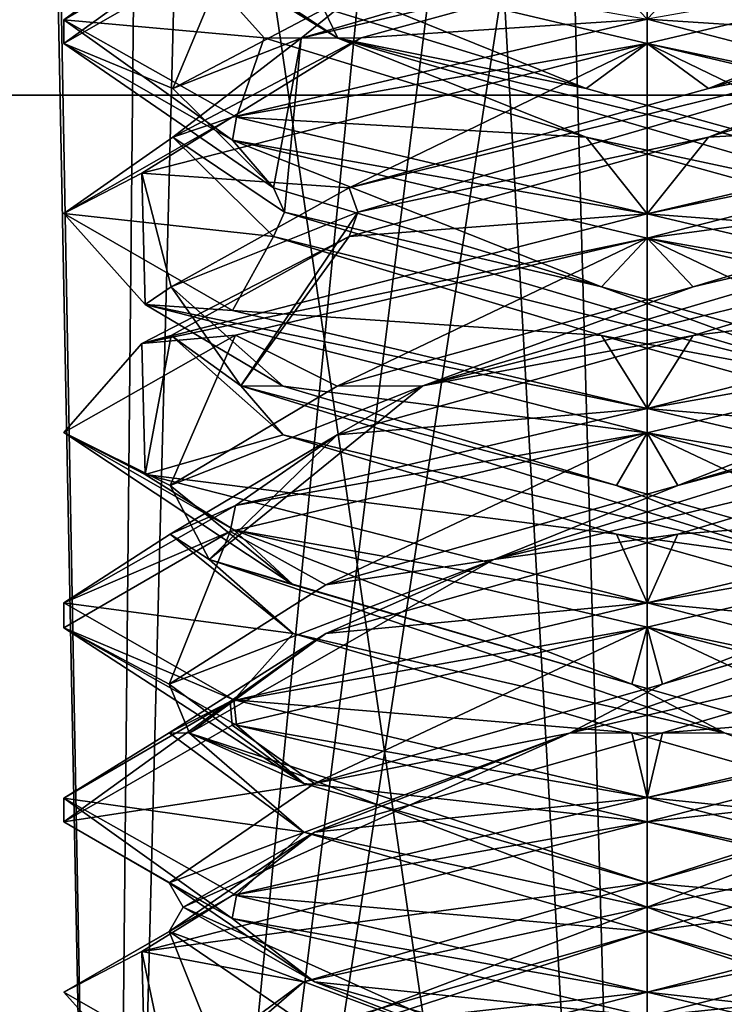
# Model space of a CAD drawing. Header units: millimetres. Extents: x -19 to 152, y -2 to 200.
# Tile 98 of 162: x -14.91 to -13.1, y 40.77 to 43.3. Entities that reach past the tile are written whole.
import ezdxf

# ---------------------------------------------------------------- set-up
doc = ezdxf.new("R2010")
doc.units = ezdxf.units.MM
doc.header["$LTSCALE"] = 65.185185
for name, color, linetype in [('181', 7, 'CONTINUOUS'), ('247', 7, 'CONTINUOUS'), ('248', 7, 'CONTINUOUS'), ('249', 7, 'CONTINUOUS'), ('250', 7, 'CONTINUOUS'), ('251', 7, 'CONTINUOUS'), ('252', 7, 'CONTINUOUS'), ('253', 7, 'CONTINUOUS'), ('254', 7, 'CONTINUOUS'), ('255', 7, 'CONTINUOUS'), ('256', 7, 'CONTINUOUS'), ('257', 7, 'CONTINUOUS'), ('258', 7, 'CONTINUOUS'), ('340', 7, 'CONTINUOUS'), ('677', 7, 'CONTINUOUS'), ('679', 7, 'CONTINUOUS'), ('759', 7, 'CONTINUOUS'), ('760', 7, 'CONTINUOUS')]:
    doc.layers.add(name, color=color, linetype=linetype)

msp = doc.modelspace()

# ---------------------------------------------------------------- linework, layer by layer
at = {"layer": '181', "color": 7, "linetype": 'Continuous'}
for points in [[(-14.8, 43.2379, 0.0019), (-14.3667, 43.4857, 1.0546), (-14.3718, 43.5466, 1.0494), (-14.8, 43.2379, 0.0019)], [(-14.8, 43.2986, -0.0068), (-14.8, 43.2379, 0.0019), (-14.3718, 43.5466, 1.0494), (-14.8, 43.2986, -0.0068)], [(-13.3, 43.2375, -1.5), (-14.3562, 43.4862, -1.0651), (-13.3, 43.3, -1.5), (-13.3, 43.2375, -1.5)], [(-14.3666, 42.9893, -1.0547), (-14.8, 43.2379, 0.0019), (-14.8, 43.2986, -0.0068), (-14.3666, 42.9893, -1.0547)], [(-14.3562, 43.0487, -1.0651), (-14.3666, 42.9893, -1.0547), (-14.8, 43.2986, -0.0068), (-14.3562, 43.0487, -1.0651)], [(-13.3, 43.2375, 1.5), (-13.3, 43.3, 1.5), (-14.3667, 43.0482, 1.0546), (-13.3, 43.2375, 1.5)], [(-14.5991, 42.9042, 0.7499), (-13.3, 43.2375, 1.5), (-14.3667, 43.0482, 1.0546), (-14.5991, 42.9042, 0.7499)], [(-14.8, 42.8004, 0.0019), (-14.5991, 42.9042, 0.7499), (-14.3667, 43.0482, 1.0546), (-14.8, 42.8004, 0.0019)], [(-13.3, 42.8, -1.5), (-14.3666, 42.9893, -1.0547), (-14.3562, 43.0487, -1.0651), (-13.3, 42.8, -1.5)], [(-13.3, 42.7375, -1.5), (-14.3666, 42.9893, -1.0547), (-13.3, 42.8, -1.5), (-13.3, 42.7375, -1.5)], [(-14.5905, 42.5673, -0.7645), (-14.5991, 42.9042, 0.7499), (-14.8, 42.8004, 0.0019), (-14.5905, 42.5673, -0.7645)], [(-14.3666, 42.5518, -1.0547), (-14.5905, 42.5673, -0.7645), (-14.8, 42.8004, 0.0019), (-14.3666, 42.5518, -1.0547)], [(-13.3, 42.7375, 1.5), (-13.3, 42.8, 1.5), (-14.5991, 42.4667, 0.7499), (-13.3, 42.7375, 1.5)], [(-14.3589, 42.488, 1.0624), (-13.3, 42.7375, 1.5), (-14.5991, 42.4667, 0.7499), (-14.3589, 42.488, 1.0624)], [(-13.3, 42.2375, -1.5), (-14.5905, 42.5673, -0.7645), (-13.3, 42.3, -1.5), (-13.3, 42.2375, -1.5)], [(-13.3, 42.3, -1.5), (-14.5905, 42.5673, -0.7645), (-14.3666, 42.5518, -1.0547), (-13.3, 42.3, -1.5)], [(-14.8, 42.2378, 0.0013), (-14.3589, 42.488, 1.0624), (-14.5991, 42.4667, 0.7499), (-14.8, 42.2378, 0.0013)], [(-14.5905, 42.1298, -0.7645), (-14.8, 42.2378, 0.0013), (-14.5991, 42.4667, 0.7499), (-14.5905, 42.1298, -0.7645)], [(-13.3, 42.2375, 1.5), (-13.3, 42.3, 1.5), (-14.3589, 42.0505, 1.0624), (-13.3, 42.2375, 1.5)], [(-14.3631, 41.9882, -1.0582), (-14.8, 42.2378, 0.0013), (-14.5905, 42.1298, -0.7645), (-14.3631, 41.9882, -1.0582)], [(-14.3724, 41.984, 1.0488), (-13.3, 42.2375, 1.5), (-14.3589, 42.0505, 1.0624), (-14.3724, 41.984, 1.0488)], [(-13.3, 41.8, -1.5), (-14.3631, 41.9882, -1.0582), (-14.5905, 42.1298, -0.7645), (-13.3, 41.8, -1.5)], [(-14.8, 41.8003, 0.0013), (-14.3724, 41.984, 1.0488), (-14.3589, 42.0505, 1.0624), (-14.8, 41.8003, 0.0013)], [(-14.8, 41.7359, -0.0073), (-14.3724, 41.984, 1.0488), (-14.8, 41.8003, 0.0013), (-14.8, 41.7359, -0.0073)], [(-13.3, 41.7375, -1.5), (-14.3631, 41.9882, -1.0582), (-13.3, 41.8, -1.5), (-13.3, 41.7375, -1.5)], [(-14.3631, 41.5507, -1.0582), (-14.8, 41.7359, -0.0073), (-14.8, 41.8003, 0.0013), (-14.3631, 41.5507, -1.0582)], [(-13.3, 41.7375, 1.5), (-13.3, 41.8, 1.5), (-14.3724, 41.5465, 1.0488), (-13.3, 41.7375, 1.5)], [(-14.3561, 41.4861, -1.0652), (-14.8, 41.7359, -0.0073), (-14.3631, 41.5507, -1.0582), (-14.3561, 41.4861, -1.0652)], [(-14.3667, 41.4857, 1.0546), (-13.3, 41.7375, 1.5), (-14.3724, 41.5465, 1.0488), (-14.3667, 41.4857, 1.0546)], [(-14.8, 41.2378, 0.0012), (-14.3667, 41.4857, 1.0546), (-14.3724, 41.5465, 1.0488), (-14.8, 41.2378, 0.0012)], [(-14.8, 41.2984, -0.0073), (-14.8, 41.2378, 0.0012), (-14.3724, 41.5465, 1.0488), (-14.8, 41.2984, -0.0073)], [(-13.3, 41.3, -1.5), (-14.3561, 41.4861, -1.0652), (-14.3631, 41.5507, -1.0582), (-13.3, 41.3, -1.5)], [(-13.3, 41.2375, -1.5), (-14.3561, 41.4861, -1.0652), (-13.3, 41.3, -1.5), (-13.3, 41.2375, -1.5)], [(-14.3667, 40.9893, -1.0546), (-14.8, 41.2378, 0.0012), (-14.8, 41.2984, -0.0073), (-14.3667, 40.9893, -1.0546)], [(-14.3561, 41.0486, -1.0652), (-14.3667, 40.9893, -1.0546), (-14.8, 41.2984, -0.0073), (-14.3561, 41.0486, -1.0652)], [(-13.3, 41.2375, 1.5), (-13.3, 41.3, 1.5), (-14.3667, 41.0482, 1.0546), (-13.3, 41.2375, 1.5)], [(-14.5991, 40.9042, 0.75), (-13.3, 41.2375, 1.5), (-14.3667, 41.0482, 1.0546), (-14.5991, 40.9042, 0.75)], [(-14.8, 40.8003, 0.0012), (-14.5991, 40.9042, 0.75), (-14.3667, 41.0482, 1.0546), (-14.8, 40.8003, 0.0012)], [(-13.3, 40.8, -1.5), (-14.3667, 40.9893, -1.0546), (-14.3561, 41.0486, -1.0652), (-13.3, 40.8, -1.5)], [(-13.3, 40.7375, -1.5), (-14.3667, 40.9893, -1.0546), (-13.3, 40.8, -1.5), (-13.3, 40.7375, -1.5)], [(-14.5909, 40.5674, -0.7639), (-14.5991, 40.9042, 0.75), (-14.8, 40.8003, 0.0012), (-14.5909, 40.5674, -0.7639)], [(-14.3667, 40.5518, -1.0546), (-14.5909, 40.5674, -0.7639), (-14.8, 40.8003, 0.0012), (-14.3667, 40.5518, -1.0546)], [(-13.3, 40.7375, 1.5), (-13.3, 40.8, 1.5), (-14.5991, 40.4667, 0.75), (-13.3, 40.7375, 1.5)]]:
    msp.add_3dface(points, dxfattribs=at)
at = {"layer": '247', "color": 7, "linetype": 'Continuous'}
for points in [[(-14.0353, 43.2522, 0.9852), (-13.3, 43.3, 1.5), (-13.1038, 43.5073, 1.2136), (-14.0353, 43.2522, 0.9852)], [(-14.3667, 43.0482, 1.0546), (-13.3, 43.3, 1.5), (-14.0353, 43.2522, 0.9852), (-14.3667, 43.0482, 1.0546)], [(-14.5193, 42.9971, 0.1572), (-14.3667, 43.0482, 1.0546), (-14.0353, 43.2522, 0.9852), (-14.5193, 42.9971, 0.1572)], [(-14.8, 42.8004, 0.0019), (-14.3667, 43.0482, 1.0546), (-14.5193, 42.9971, 0.1572), (-14.8, 42.8004, 0.0019)], [(-14.2612, 42.742, -0.7665), (-14.8, 42.8004, 0.0019), (-14.5193, 42.9971, 0.1572), (-14.2612, 42.742, -0.7665)], [(-14.3666, 42.5518, -1.0547), (-14.8, 42.8004, 0.0019), (-14.2612, 42.742, -0.7665), (-14.3666, 42.5518, -1.0547)], [(-13.418, 42.4869, -1.2237), (-14.3666, 42.5518, -1.0547), (-14.2612, 42.742, -0.7665), (-13.418, 42.4869, -1.2237)], [(-13.3, 42.3, -1.5), (-14.3666, 42.5518, -1.0547), (-13.418, 42.4869, -1.2237), (-13.3, 42.3, -1.5)], [(-12.5031, 42.2318, -0.9361), (-13.3, 42.3, -1.5), (-13.418, 42.4869, -1.2237), (-12.5031, 42.2318, -0.9361)], [(-13.3, 42.3, -1.5), (-12.5031, 42.2318, -0.9361), (-12.2469, 42.0523, -1.0682), (-13.3, 42.3, -1.5)], [(-12.3899, 41.7216, 0.8265), (-13.2606, 41.4665, 1.2287), (-12.2464, 41.5479, 1.0677), (-12.3899, 41.7216, 0.8265)], [(-13.2606, 41.4665, 1.2287), (-13.3, 41.3, 1.5), (-12.2464, 41.5479, 1.0677), (-13.2606, 41.4665, 1.2287)], [(-14.1552, 41.2114, 0.8831), (-13.3, 41.3, 1.5), (-13.2606, 41.4665, 1.2287), (-14.1552, 41.2114, 0.8831)], [(-14.3667, 41.0482, 1.0546), (-13.3, 41.3, 1.5), (-14.1552, 41.2114, 0.8831), (-14.3667, 41.0482, 1.0546)], [(-14.5294, 40.9562), (-14.3667, 41.0482, 1.0546), (-14.1552, 41.2114, 0.8831), (-14.5294, 40.9562)], [(-14.8, 40.8003, 0.0012), (-14.3667, 41.0482, 1.0546), (-14.5294, 40.9562), (-14.8, 40.8003, 0.0012)], [(-14.3667, 40.5518, -1.0546), (-14.8, 40.8003, 0.0012), (-14.5294, 40.9562), (-14.3667, 40.5518, -1.0546)], [(-14.1552, 40.7011, -0.8831), (-14.3667, 40.5518, -1.0546), (-14.5294, 40.9562), (-14.1552, 40.7011, -0.8831)]]:
    msp.add_3dface(points, dxfattribs=at)
at = {"layer": '248', "color": 7, "linetype": 'Continuous'}
for points in [[(-14.1898, 43.2509, 0.7951), (-13.1038, 43.5073, 1.2136), (-12.6651, 43.6973, 1.0104), (-14.1898, 43.2509, 0.7951)], [(-14.1898, 43.2509, 0.7951), (-12.6651, 43.6973, 1.0104), (-14.0353, 43.3772, 0.9852), (-14.1898, 43.2509, 0.7951)], [(-14.0353, 43.2522, 0.9852), (-13.1038, 43.5073, 1.2136), (-14.1898, 43.2509, 0.7951), (-14.0353, 43.2522, 0.9852)], [(-14.5193, 43.1221, 0.1572), (-14.1898, 43.2509, 0.7951), (-14.0353, 43.3772, 0.9852), (-14.5193, 43.1221, 0.1572)], [(-14.5193, 42.9971, 0.1572), (-14.0353, 43.2522, 0.9852), (-14.1898, 43.2509, 0.7951), (-14.5193, 42.9971, 0.1572)], [(-14.2329, 42.8045, -0.744), (-14.5193, 42.9971, 0.1572), (-14.1898, 43.2509, 0.7951), (-14.2329, 42.8045, -0.744)], [(-14.2612, 42.867, -0.7665), (-14.1898, 43.2509, 0.7951), (-14.5193, 43.1221, 0.1572), (-14.2612, 42.867, -0.7665)], [(-14.2329, 42.8045, -0.744), (-14.1898, 43.2509, 0.7951), (-14.2612, 42.867, -0.7665), (-14.2329, 42.8045, -0.744)], [(-14.2612, 42.742, -0.7665), (-14.5193, 42.9971, 0.1572), (-14.2329, 42.8045, -0.744), (-14.2612, 42.742, -0.7665)], [(-13.418, 42.6119, -1.2237), (-14.2329, 42.8045, -0.744), (-14.2612, 42.867, -0.7665), (-13.418, 42.6119, -1.2237)], [(-12.7228, 42.358, -1.0444), (-14.2612, 42.742, -0.7665), (-14.2329, 42.8045, -0.744), (-12.7228, 42.358, -1.0444)], [(-12.7228, 42.358, -1.0444), (-14.2329, 42.8045, -0.744), (-13.418, 42.6119, -1.2237), (-12.7228, 42.358, -1.0444)], [(-13.418, 42.4869, -1.2237), (-14.2612, 42.742, -0.7665), (-12.7228, 42.358, -1.0444), (-13.418, 42.4869, -1.2237)], [(-12.5031, 42.3568, -0.9361), (-12.7228, 42.358, -1.0444), (-13.418, 42.6119, -1.2237), (-12.5031, 42.3568, -0.9361)], [(-12.5031, 42.2318, -0.9361), (-13.418, 42.4869, -1.2237), (-12.7228, 42.358, -1.0444), (-12.5031, 42.2318, -0.9361)], [(-13.4999, 41.4652, 1.1764), (-12.3899, 41.7216, 0.8265), (-12.1737, 41.9116, 0.3941), (-13.4999, 41.4652, 1.1764)], [(-13.4999, 41.4652, 1.1764), (-12.1737, 41.9116, 0.3941), (-13.2606, 41.5915, 1.2287), (-13.4999, 41.4652, 1.1764)], [(-13.2606, 41.5915, 1.2287), (-12.1737, 41.9116, 0.3941), (-12.3899, 41.8466, 0.8265), (-13.2606, 41.5915, 1.2287)], [(-13.2606, 41.4665, 1.2287), (-12.3899, 41.7216, 0.8265), (-13.4999, 41.4652, 1.1764), (-13.2606, 41.4665, 1.2287)], [(-14.1552, 41.3364, 0.8831), (-13.4999, 41.4652, 1.1764), (-13.2606, 41.5915, 1.2287), (-14.1552, 41.3364, 0.8831)], [(-14.4933, 41.0187), (-13.4999, 41.4652, 1.1764), (-14.5294, 41.0812), (-14.4933, 41.0187)], [(-14.5294, 41.0812), (-13.4999, 41.4652, 1.1764), (-14.1552, 41.3364, 0.8831), (-14.5294, 41.0812)], [(-14.4933, 41.0187), (-14.1552, 41.2114, 0.8831), (-13.4999, 41.4652, 1.1764), (-14.4933, 41.0187)], [(-14.1552, 41.2114, 0.8831), (-13.2606, 41.4665, 1.2287), (-13.4999, 41.4652, 1.1764), (-14.1552, 41.2114, 0.8831)], [(-14.5294, 40.9562), (-14.1552, 41.2114, 0.8831), (-14.4933, 41.0187), (-14.5294, 40.9562)], [(-14.1552, 40.8261, -0.8831), (-14.4933, 41.0187), (-14.5294, 41.0812), (-14.1552, 40.8261, -0.8831)], [(-13.4999, 40.5723, -1.1764), (-14.5294, 40.9562), (-14.4933, 41.0187), (-13.4999, 40.5723, -1.1764)], [(-13.4999, 40.5723, -1.1764), (-14.4933, 41.0187), (-14.1552, 40.8261, -0.8831), (-13.4999, 40.5723, -1.1764)], [(-14.1552, 40.7011, -0.8831), (-14.5294, 40.9562), (-13.4999, 40.5723, -1.1764), (-14.1552, 40.7011, -0.8831)], [(-13.2606, 40.571, -1.2287), (-13.4999, 40.5723, -1.1764), (-14.1552, 40.8261, -0.8831), (-13.2606, 40.571, -1.2287)]]:
    msp.add_3dface(points, dxfattribs=at)
at = {"layer": '249', "color": 7, "linetype": 'Continuous'}
for points in [[(-14.3667, 43.4857, 1.0546), (-14.8, 43.2379, 0.0019), (-14.5193, 43.1221, 0.1572), (-14.3667, 43.4857, 1.0546)], [(-14.3667, 43.4857, 1.0546), (-14.5193, 43.1221, 0.1572), (-14.0353, 43.3772, 0.9852), (-14.3667, 43.4857, 1.0546)], [(-14.8, 43.2379, 0.0019), (-14.3666, 42.9893, -1.0547), (-14.2612, 42.867, -0.7665), (-14.8, 43.2379, 0.0019)], [(-14.8, 43.2379, 0.0019), (-14.2612, 42.867, -0.7665), (-14.5193, 43.1221, 0.1572), (-14.8, 43.2379, 0.0019)], [(-14.3666, 42.9893, -1.0547), (-13.3, 42.7375, -1.5), (-13.418, 42.6119, -1.2237), (-14.3666, 42.9893, -1.0547)], [(-14.3666, 42.9893, -1.0547), (-13.418, 42.6119, -1.2237), (-14.2612, 42.867, -0.7665), (-14.3666, 42.9893, -1.0547)], [(-13.3, 42.7375, -1.5), (-12.5031, 42.3568, -0.9361), (-13.418, 42.6119, -1.2237), (-13.3, 42.7375, -1.5)], [(-12.5031, 42.3568, -0.9361), (-13.3, 42.7375, -1.5), (-12.2469, 42.4898, -1.0682), (-12.5031, 42.3568, -0.9361)], [(-13.3, 41.7375, 1.5), (-13.2606, 41.5915, 1.2287), (-12.2464, 41.9854, 1.0677), (-13.3, 41.7375, 1.5)], [(-13.2606, 41.5915, 1.2287), (-12.3899, 41.8466, 0.8265), (-12.2464, 41.9854, 1.0677), (-13.2606, 41.5915, 1.2287)], [(-13.3, 41.7375, 1.5), (-14.3667, 41.4857, 1.0546), (-14.1552, 41.3364, 0.8831), (-13.3, 41.7375, 1.5)], [(-13.3, 41.7375, 1.5), (-14.1552, 41.3364, 0.8831), (-13.2606, 41.5915, 1.2287), (-13.3, 41.7375, 1.5)], [(-14.3667, 41.4857, 1.0546), (-14.8, 41.2378, 0.0012), (-14.1552, 41.3364, 0.8831), (-14.3667, 41.4857, 1.0546)], [(-14.8, 41.2378, 0.0012), (-14.5294, 41.0812), (-14.1552, 41.3364, 0.8831), (-14.8, 41.2378, 0.0012)], [(-14.8, 41.2378, 0.0012), (-14.3667, 40.9893, -1.0546), (-14.5294, 41.0812), (-14.8, 41.2378, 0.0012)], [(-14.3667, 40.9893, -1.0546), (-14.1552, 40.8261, -0.8831), (-14.5294, 41.0812), (-14.3667, 40.9893, -1.0546)], [(-14.3667, 40.9893, -1.0546), (-13.3, 40.7375, -1.5), (-14.1552, 40.8261, -0.8831), (-14.3667, 40.9893, -1.0546)], [(-13.3, 40.7375, -1.5), (-13.2606, 40.571, -1.2287), (-14.1552, 40.8261, -0.8831), (-13.3, 40.7375, -1.5)]]:
    msp.add_3dface(points, dxfattribs=at)
at = {"layer": '250', "color": 7, "linetype": 'Continuous'}
for points in [[(-14.8, 43.2986, -0.0068), (-14.3718, 43.5466, 1.0494), (-14.5136, 43.5073, 0.1962), (-14.8, 43.2986, -0.0068)], [(-14.2852, 43.2522, -0.7353), (-14.8, 43.2986, -0.0068), (-14.5136, 43.5073, 0.1962), (-14.2852, 43.2522, -0.7353)], [(-14.3562, 43.0487, -1.0651), (-14.8, 43.2986, -0.0068), (-14.2852, 43.2522, -0.7353), (-14.3562, 43.0487, -1.0651)], [(-13.4572, 42.9971, -1.2193), (-14.3562, 43.0487, -1.0651), (-14.2852, 43.2522, -0.7353), (-13.4572, 42.9971, -1.2193)], [(-13.3, 42.8, -1.5), (-14.3562, 43.0487, -1.0651), (-13.4572, 42.9971, -1.2193), (-13.3, 42.8, -1.5)], [(-12.5335, 42.742, -0.9612), (-13.3, 42.8, -1.5), (-13.4572, 42.9971, -1.2193), (-12.5335, 42.742, -0.9612)], [(-12.2395, 42.5501, -1.0609), (-13.3, 42.8, -1.5), (-12.5335, 42.742, -0.9612), (-12.2395, 42.5501, -1.0609)], [(-13.2212, 41.9767, 1.2268), (-12.2346, 42.0514, 1.0559), (-12.3639, 42.2318, 0.7969), (-13.2212, 41.9767, 1.2268)], [(-13.3, 41.8, 1.5), (-12.2346, 42.0514, 1.0559), (-13.2212, 41.9767, 1.2268), (-13.3, 41.8, 1.5)], [(-14.1265, 41.7216, 0.9101), (-13.3, 41.8, 1.5), (-13.2212, 41.9767, 1.2268), (-14.1265, 41.7216, 0.9101)], [(-14.3724, 41.5465, 1.0488), (-13.3, 41.8, 1.5), (-14.1265, 41.7216, 0.9101), (-14.3724, 41.5465, 1.0488)], [(-14.5287, 41.4665, 0.0394), (-14.3724, 41.5465, 1.0488), (-14.1265, 41.7216, 0.9101), (-14.5287, 41.4665, 0.0394)], [(-14.8, 41.2984, -0.0073), (-14.3724, 41.5465, 1.0488), (-14.5287, 41.4665, 0.0394), (-14.8, 41.2984, -0.0073)], [(-14.1831, 41.2114, -0.8552), (-14.8, 41.2984, -0.0073), (-14.5287, 41.4665, 0.0394), (-14.1831, 41.2114, -0.8552)], [(-14.3561, 41.0486, -1.0652), (-14.8, 41.2984, -0.0073), (-14.1831, 41.2114, -0.8552), (-14.3561, 41.0486, -1.0652)], [(-13.3, 40.9562, -1.2294), (-14.3561, 41.0486, -1.0652), (-14.1831, 41.2114, -0.8552), (-13.3, 40.9562, -1.2294)], [(-13.3, 40.8, -1.5), (-14.3561, 41.0486, -1.0652), (-13.3, 40.9562, -1.2294), (-13.3, 40.8, -1.5)], [(-12.4169, 40.7011, -0.8552), (-13.3, 40.8, -1.5), (-13.3, 40.9562, -1.2294), (-12.4169, 40.7011, -0.8552)], [(-12.24, 40.5502, -1.0613), (-13.3, 40.8, -1.5), (-12.4169, 40.7011, -0.8552), (-12.24, 40.5502, -1.0613)]]:
    msp.add_3dface(points, dxfattribs=at)
at = {"layer": '251', "color": 7, "linetype": 'Continuous'}
for points in [[(-14.0951, 43.2509, -0.8898), (-14.5136, 43.5073, 0.1962), (-14.3104, 43.6973, 0.6349), (-14.0951, 43.2509, -0.8898)], [(-14.0951, 43.2509, -0.8898), (-14.3104, 43.6973, 0.6349), (-14.2852, 43.3772, -0.7353), (-14.0951, 43.2509, -0.8898)], [(-14.2852, 43.2522, -0.7353), (-14.5136, 43.5073, 0.1962), (-14.0951, 43.2509, -0.8898), (-14.2852, 43.2522, -0.7353)], [(-13.4572, 43.1221, -1.2193), (-14.0951, 43.2509, -0.8898), (-14.2852, 43.3772, -0.7353), (-13.4572, 43.1221, -1.2193)], [(-13.4572, 42.9971, -1.2193), (-14.2852, 43.2522, -0.7353), (-14.0951, 43.2509, -0.8898), (-13.4572, 42.9971, -1.2193)], [(-12.556, 42.8045, -0.9329), (-13.4572, 42.9971, -1.2193), (-14.0951, 43.2509, -0.8898), (-12.556, 42.8045, -0.9329)], [(-12.556, 42.8045, -0.9329), (-14.0951, 43.2509, -0.8898), (-12.5335, 42.867, -0.9612), (-12.556, 42.8045, -0.9329)], [(-12.5335, 42.867, -0.9612), (-14.0951, 43.2509, -0.8898), (-13.4572, 43.1221, -1.2193), (-12.5335, 42.867, -0.9612)], [(-12.5335, 42.742, -0.9612), (-13.4572, 42.9971, -1.2193), (-12.556, 42.8045, -0.9329), (-12.5335, 42.742, -0.9612)], [(-13.6941, 41.9116, 1.1263), (-12.3639, 42.2318, 0.7969), (-12.2556, 42.358, 0.5772), (-13.6941, 41.9116, 1.1263)], [(-13.6941, 41.9116, 1.1263), (-12.2556, 42.358, 0.5772), (-13.2212, 42.1017, 1.2268), (-13.6941, 41.9116, 1.1263)], [(-13.2212, 42.1017, 1.2268), (-12.2556, 42.358, 0.5772), (-12.3639, 42.3568, 0.7969), (-13.2212, 42.1017, 1.2268)], [(-13.2212, 41.9767, 1.2268), (-12.3639, 42.2318, 0.7969), (-13.6941, 41.9116, 1.1263), (-13.2212, 41.9767, 1.2268)], [(-14.1265, 41.8466, 0.9101), (-13.6941, 41.9116, 1.1263), (-13.2212, 42.1017, 1.2268), (-14.1265, 41.8466, 0.9101)], [(-14.1265, 41.7216, 0.9101), (-13.2212, 41.9767, 1.2268), (-13.6941, 41.9116, 1.1263), (-14.1265, 41.7216, 0.9101)], [(-14.4764, 41.4652, -0.1999), (-13.6941, 41.9116, 1.1263), (-14.5287, 41.5915, 0.0394), (-14.4764, 41.4652, -0.1999)], [(-14.5287, 41.5915, 0.0394), (-13.6941, 41.9116, 1.1263), (-14.1265, 41.8466, 0.9101), (-14.5287, 41.5915, 0.0394)], [(-14.4764, 41.4652, -0.1999), (-14.1265, 41.7216, 0.9101), (-13.6941, 41.9116, 1.1263), (-14.4764, 41.4652, -0.1999)], [(-14.5287, 41.4665, 0.0394), (-14.1265, 41.7216, 0.9101), (-14.4764, 41.4652, -0.1999), (-14.5287, 41.4665, 0.0394)], [(-14.1831, 41.3364, -0.8552), (-14.4764, 41.4652, -0.1999), (-14.5287, 41.5915, 0.0394), (-14.1831, 41.3364, -0.8552)], [(-14.1831, 41.2114, -0.8552), (-14.5287, 41.4665, 0.0394), (-14.4764, 41.4652, -0.1999), (-14.1831, 41.2114, -0.8552)], [(-13.3, 41.0187, -1.1933), (-14.1831, 41.2114, -0.8552), (-14.4764, 41.4652, -0.1999), (-13.3, 41.0187, -1.1933)], [(-13.3, 41.0187, -1.1933), (-14.4764, 41.4652, -0.1999), (-13.3, 41.0812, -1.2294), (-13.3, 41.0187, -1.1933)], [(-13.3, 41.0812, -1.2294), (-14.4764, 41.4652, -0.1999), (-14.1831, 41.3364, -0.8552), (-13.3, 41.0812, -1.2294)], [(-13.3, 40.9562, -1.2294), (-14.1831, 41.2114, -0.8552), (-13.3, 41.0187, -1.1933), (-13.3, 40.9562, -1.2294)], [(-12.4169, 40.8261, -0.8552), (-13.3, 41.0187, -1.1933), (-13.3, 41.0812, -1.2294), (-12.4169, 40.8261, -0.8552)], [(-12.1236, 40.5723, -0.1999), (-13.3, 40.9562, -1.2294), (-13.3, 41.0187, -1.1933), (-12.1236, 40.5723, -0.1999)], [(-12.1236, 40.5723, -0.1999), (-13.3, 41.0187, -1.1933), (-12.4169, 40.8261, -0.8552), (-12.1236, 40.5723, -0.1999)], [(-12.4169, 40.7011, -0.8552), (-13.3, 40.9562, -1.2294), (-12.1236, 40.5723, -0.1999), (-12.4169, 40.7011, -0.8552)]]:
    msp.add_3dface(points, dxfattribs=at)
at = {"layer": '252', "color": 7, "linetype": 'Continuous'}
for points in [[(-14.3562, 43.4862, -1.0651), (-13.3, 43.2375, -1.5), (-13.4572, 43.1221, -1.2193), (-14.3562, 43.4862, -1.0651)], [(-14.3562, 43.4862, -1.0651), (-13.4572, 43.1221, -1.2193), (-14.2852, 43.3772, -0.7353), (-14.3562, 43.4862, -1.0651)], [(-13.3, 43.2375, -1.5), (-12.5335, 42.867, -0.9612), (-13.4572, 43.1221, -1.2193), (-13.3, 43.2375, -1.5)], [(-12.5335, 42.867, -0.9612), (-13.3, 43.2375, -1.5), (-12.2395, 42.9876, -1.0609), (-12.5335, 42.867, -0.9612)], [(-13.3, 42.2375, 1.5), (-13.2212, 42.1017, 1.2268), (-12.2346, 42.4889, 1.0559), (-13.3, 42.2375, 1.5)], [(-13.2212, 42.1017, 1.2268), (-12.3639, 42.3568, 0.7969), (-12.2346, 42.4889, 1.0559), (-13.2212, 42.1017, 1.2268)], [(-13.3, 42.2375, 1.5), (-14.3724, 41.984, 1.0488), (-14.1265, 41.8466, 0.9101), (-13.3, 42.2375, 1.5)], [(-13.3, 42.2375, 1.5), (-14.1265, 41.8466, 0.9101), (-13.2212, 42.1017, 1.2268), (-13.3, 42.2375, 1.5)], [(-14.3724, 41.984, 1.0488), (-14.8, 41.7359, -0.0073), (-14.5287, 41.5915, 0.0394), (-14.3724, 41.984, 1.0488)], [(-14.3724, 41.984, 1.0488), (-14.5287, 41.5915, 0.0394), (-14.1265, 41.8466, 0.9101), (-14.3724, 41.984, 1.0488)], [(-14.8, 41.7359, -0.0073), (-14.3561, 41.4861, -1.0652), (-14.1831, 41.3364, -0.8552), (-14.8, 41.7359, -0.0073)], [(-14.8, 41.7359, -0.0073), (-14.1831, 41.3364, -0.8552), (-14.5287, 41.5915, 0.0394), (-14.8, 41.7359, -0.0073)], [(-14.3561, 41.4861, -1.0652), (-13.3, 41.2375, -1.5), (-14.1831, 41.3364, -0.8552), (-14.3561, 41.4861, -1.0652)], [(-13.3, 41.2375, -1.5), (-13.3, 41.0812, -1.2294), (-14.1831, 41.3364, -0.8552), (-13.3, 41.2375, -1.5)], [(-13.3, 41.0812, -1.2294), (-13.3, 41.2375, -1.5), (-12.24, 40.9877, -1.0613), (-13.3, 41.0812, -1.2294)], [(-12.4169, 40.8261, -0.8552), (-13.3, 41.0812, -1.2294), (-12.24, 40.9877, -1.0613), (-12.4169, 40.8261, -0.8552)]]:
    msp.add_3dface(points, dxfattribs=at)
at = {"layer": '253', "color": 7, "linetype": 'Continuous'}
for points in [[(-12.5647, 43.2522, -0.9852), (-13.3, 43.3, -1.5), (-13.4962, 43.5073, -1.2136), (-12.5647, 43.2522, -0.9852)], [(-11.9942, 42.9638, -0.7381), (-13.3, 43.3, -1.5), (-12.5647, 43.2522, -0.9852), (-11.9942, 42.9638, -0.7381)], [(-13.182, 42.4869, 1.2237), (-12.01, 42.6296, 0.7654), (-12.3388, 42.742, 0.7665), (-13.182, 42.4869, 1.2237)], [(-13.3, 42.3, 1.5), (-12.01, 42.6296, 0.7654), (-13.182, 42.4869, 1.2237), (-13.3, 42.3, 1.5)], [(-14.0969, 42.2318, 0.9361), (-13.3, 42.3, 1.5), (-13.182, 42.4869, 1.2237), (-14.0969, 42.2318, 0.9361)], [(-14.3589, 42.0505, 1.0624), (-13.3, 42.3, 1.5), (-14.0969, 42.2318, 0.9361), (-14.3589, 42.0505, 1.0624)], [(-14.5268, 41.9767, 0.0788), (-14.3589, 42.0505, 1.0624), (-14.0969, 42.2318, 0.9361), (-14.5268, 41.9767, 0.0788)], [(-14.8, 41.8003, 0.0013), (-14.3589, 42.0505, 1.0624), (-14.5268, 41.9767, 0.0788), (-14.8, 41.8003, 0.0013)], [(-14.2101, 41.7216, -0.8265), (-14.8, 41.8003, 0.0013), (-14.5268, 41.9767, 0.0788), (-14.2101, 41.7216, -0.8265)], [(-14.3631, 41.5507, -1.0582), (-14.8, 41.8003, 0.0013), (-14.2101, 41.7216, -0.8265), (-14.3631, 41.5507, -1.0582)], [(-13.3394, 41.4665, -1.2287), (-14.3631, 41.5507, -1.0582), (-14.2101, 41.7216, -0.8265), (-13.3394, 41.4665, -1.2287)], [(-13.3, 41.3, -1.5), (-14.3631, 41.5507, -1.0582), (-13.3394, 41.4665, -1.2287), (-13.3, 41.3, -1.5)], [(-12.4448, 41.2114, -0.8831), (-13.3, 41.3, -1.5), (-13.3394, 41.4665, -1.2287), (-12.4448, 41.2114, -0.8831)], [(-11.9944, 40.9638, -0.7384), (-13.3, 41.3, -1.5), (-12.4448, 41.2114, -0.8831), (-11.9944, 40.9638, -0.7384)]]:
    msp.add_3dface(points, dxfattribs=at)
at = {"layer": '254', "color": 7, "linetype": 'Continuous'}
for points in [[(-12.4102, 43.2509, -0.7951), (-13.4962, 43.5073, -1.2136), (-13.9349, 43.6973, -1.0104), (-12.4102, 43.2509, -0.7951)], [(-12.4102, 43.2509, -0.7951), (-13.9349, 43.6973, -1.0104), (-12.5647, 43.3772, -0.9852), (-12.4102, 43.2509, -0.7951)], [(-12.5647, 43.2522, -0.9852), (-13.4962, 43.5073, -1.2136), (-12.4102, 43.2509, -0.7951), (-12.5647, 43.2522, -0.9852)], [(-13.182, 42.6119, 1.2237), (-12.3671, 42.8045, 0.744), (-12.3388, 42.867, 0.7665), (-13.182, 42.6119, 1.2237)], [(-13.8772, 42.358, 1.0444), (-12.3388, 42.742, 0.7665), (-12.3671, 42.8045, 0.744), (-13.8772, 42.358, 1.0444)], [(-13.8772, 42.358, 1.0444), (-12.3671, 42.8045, 0.744), (-13.182, 42.6119, 1.2237), (-13.8772, 42.358, 1.0444)], [(-13.182, 42.4869, 1.2237), (-12.3388, 42.742, 0.7665), (-13.8772, 42.358, 1.0444), (-13.182, 42.4869, 1.2237)], [(-14.0969, 42.3568, 0.9361), (-13.8772, 42.358, 1.0444), (-13.182, 42.6119, 1.2237), (-14.0969, 42.3568, 0.9361)], [(-14.0969, 42.2318, 0.9361), (-13.182, 42.4869, 1.2237), (-13.8772, 42.358, 1.0444), (-14.0969, 42.2318, 0.9361)], [(-14.4263, 41.9116, -0.3941), (-13.8772, 42.358, 1.0444), (-14.5268, 42.1017, 0.0788), (-14.4263, 41.9116, -0.3941)], [(-14.5268, 42.1017, 0.0788), (-13.8772, 42.358, 1.0444), (-14.0969, 42.3568, 0.9361), (-14.5268, 42.1017, 0.0788)], [(-14.4263, 41.9116, -0.3941), (-14.0969, 42.2318, 0.9361), (-13.8772, 42.358, 1.0444), (-14.4263, 41.9116, -0.3941)], [(-14.5268, 41.9767, 0.0788), (-14.0969, 42.2318, 0.9361), (-14.4263, 41.9116, -0.3941), (-14.5268, 41.9767, 0.0788)], [(-14.2101, 41.8466, -0.8265), (-14.4263, 41.9116, -0.3941), (-14.5268, 42.1017, 0.0788), (-14.2101, 41.8466, -0.8265)], [(-14.2101, 41.7216, -0.8265), (-14.5268, 41.9767, 0.0788), (-14.4263, 41.9116, -0.3941), (-14.2101, 41.7216, -0.8265)], [(-13.1001, 41.4652, -1.1764), (-14.2101, 41.7216, -0.8265), (-14.4263, 41.9116, -0.3941), (-13.1001, 41.4652, -1.1764)], [(-13.1001, 41.4652, -1.1764), (-14.4263, 41.9116, -0.3941), (-13.3394, 41.5915, -1.2287), (-13.1001, 41.4652, -1.1764)], [(-13.3394, 41.5915, -1.2287), (-14.4263, 41.9116, -0.3941), (-14.2101, 41.8466, -0.8265), (-13.3394, 41.5915, -1.2287)], [(-13.3394, 41.4665, -1.2287), (-14.2101, 41.7216, -0.8265), (-13.1001, 41.4652, -1.1764), (-13.3394, 41.4665, -1.2287)], [(-12.4448, 41.3364, -0.8831), (-13.1001, 41.4652, -1.1764), (-13.3394, 41.5915, -1.2287), (-12.4448, 41.3364, -0.8831)], [(-12.4448, 41.2114, -0.8831), (-13.3394, 41.4665, -1.2287), (-13.1001, 41.4652, -1.1764), (-12.4448, 41.2114, -0.8831)], [(-13.3394, 40.571, 1.2287), (-13.1001, 40.5723, 1.1764), (-12.4448, 40.8261, 0.8831), (-13.3394, 40.571, 1.2287)]]:
    msp.add_3dface(points, dxfattribs=at)
at = {"layer": '255', "color": 7, "linetype": 'Continuous'}
for points in [[(-13.3, 42.7375, 1.5), (-12.3388, 42.867, 0.7665), (-12.01, 43.0671, 0.7654), (-13.3, 42.7375, 1.5)], [(-13.3, 42.7375, 1.5), (-13.182, 42.6119, 1.2237), (-12.3388, 42.867, 0.7665), (-13.3, 42.7375, 1.5)], [(-13.3, 42.7375, 1.5), (-14.3589, 42.488, 1.0624), (-14.0969, 42.3568, 0.9361), (-13.3, 42.7375, 1.5)], [(-13.3, 42.7375, 1.5), (-14.0969, 42.3568, 0.9361), (-13.182, 42.6119, 1.2237), (-13.3, 42.7375, 1.5)], [(-14.3589, 42.488, 1.0624), (-14.8, 42.2378, 0.0013), (-14.5268, 42.1017, 0.0788), (-14.3589, 42.488, 1.0624)], [(-14.3589, 42.488, 1.0624), (-14.5268, 42.1017, 0.0788), (-14.0969, 42.3568, 0.9361), (-14.3589, 42.488, 1.0624)], [(-14.8, 42.2378, 0.0013), (-14.3631, 41.9882, -1.0582), (-14.2101, 41.8466, -0.8265), (-14.8, 42.2378, 0.0013)], [(-14.8, 42.2378, 0.0013), (-14.2101, 41.8466, -0.8265), (-14.5268, 42.1017, 0.0788), (-14.8, 42.2378, 0.0013)], [(-14.3631, 41.9882, -1.0582), (-13.3, 41.7375, -1.5), (-13.3394, 41.5915, -1.2287), (-14.3631, 41.9882, -1.0582)], [(-14.3631, 41.9882, -1.0582), (-13.3394, 41.5915, -1.2287), (-14.2101, 41.8466, -0.8265), (-14.3631, 41.9882, -1.0582)], [(-13.3, 41.7375, -1.5), (-12.4448, 41.3364, -0.8831), (-13.3394, 41.5915, -1.2287), (-13.3, 41.7375, -1.5)], [(-12.4448, 41.3364, -0.8831), (-13.3, 41.7375, -1.5), (-11.9944, 41.4013, -0.7384), (-12.4448, 41.3364, -0.8831)], [(-13.3, 40.7375, 1.5), (-12.4448, 40.8261, 0.8831), (-12.0101, 41.067, 0.7656), (-13.3, 40.7375, 1.5)], [(-13.3, 40.7375, 1.5), (-13.3394, 40.571, 1.2287), (-12.4448, 40.8261, 0.8831), (-13.3, 40.7375, 1.5)]]:
    msp.add_3dface(points, dxfattribs=at)
at = {"layer": '256', "color": 7, "linetype": 'Continuous'}
for points in [[(-12.3148, 43.2522, 0.7353), (-13.1428, 42.9971, 1.2193), (-12.2422, 43.0491, 1.0635), (-12.3148, 43.2522, 0.7353)], [(-13.1428, 42.9971, 1.2193), (-13.3, 42.8, 1.5), (-12.2422, 43.0491, 1.0635), (-13.1428, 42.9971, 1.2193)], [(-14.0665, 42.742, 0.9612), (-13.3, 42.8, 1.5), (-13.1428, 42.9971, 1.2193), (-14.0665, 42.742, 0.9612)], [(-14.5991, 42.4667, 0.7499), (-13.3, 42.8, 1.5), (-14.0665, 42.742, 0.9612), (-14.5991, 42.4667, 0.7499)], [(-14.5237, 42.4869, 0.118), (-14.5991, 42.4667, 0.7499), (-14.0665, 42.742, 0.9612), (-14.5237, 42.4869, 0.118)], [(-14.5905, 42.1298, -0.7645), (-14.5991, 42.4667, 0.7499), (-14.5237, 42.4869, 0.118), (-14.5905, 42.1298, -0.7645)], [(-14.2361, 42.2318, -0.7969), (-14.5905, 42.1298, -0.7645), (-14.5237, 42.4869, 0.118), (-14.2361, 42.2318, -0.7969)], [(-13.3788, 41.9767, -1.2268), (-14.5905, 42.1298, -0.7645), (-14.2361, 42.2318, -0.7969), (-13.3788, 41.9767, -1.2268)], [(-13.3, 41.8, -1.5), (-14.5905, 42.1298, -0.7645), (-13.3788, 41.9767, -1.2268), (-13.3, 41.8, -1.5)], [(-12.4735, 41.7216, -0.9101), (-13.3, 41.8, -1.5), (-13.3788, 41.9767, -1.2268), (-12.4735, 41.7216, -0.9101)], [(-13.3, 41.8, -1.5), (-12.4735, 41.7216, -0.9101), (-11.9946, 41.4639, -0.7388), (-13.3, 41.8, -1.5)], [(-12.4169, 41.2114, 0.8552), (-13.3, 40.9562, 1.2294), (-12.0023, 41.1328, 0.7522), (-12.4169, 41.2114, 0.8552)], [(-13.3, 40.9562, 1.2294), (-13.3, 40.8, 1.5), (-12.0023, 41.1328, 0.7522), (-13.3, 40.9562, 1.2294)], [(-14.1831, 40.7011, 0.8552), (-13.3, 40.8, 1.5), (-13.3, 40.9562, 1.2294), (-14.1831, 40.7011, 0.8552)], [(-14.5991, 40.4667, 0.75), (-13.3, 40.8, 1.5), (-14.1831, 40.7011, 0.8552), (-14.5991, 40.4667, 0.75)]]:
    msp.add_3dface(points, dxfattribs=at)
at = {"layer": '257', "color": 7, "linetype": 'Continuous'}
for points in [[(-13.1428, 43.1221, 1.2193), (-12.5049, 43.2509, 0.8898), (-12.3148, 43.3772, 0.7353), (-13.1428, 43.1221, 1.2193)], [(-14.044, 42.8045, 0.9329), (-12.5049, 43.2509, 0.8898), (-14.0665, 42.867, 0.9612), (-14.044, 42.8045, 0.9329)], [(-14.0665, 42.867, 0.9612), (-12.5049, 43.2509, 0.8898), (-13.1428, 43.1221, 1.2193), (-14.0665, 42.867, 0.9612)], [(-14.044, 42.8045, 0.9329), (-13.1428, 42.9971, 1.2193), (-12.5049, 43.2509, 0.8898), (-14.044, 42.8045, 0.9329)], [(-13.1428, 42.9971, 1.2193), (-12.3148, 43.2522, 0.7353), (-12.5049, 43.2509, 0.8898), (-13.1428, 42.9971, 1.2193)], [(-14.0665, 42.742, 0.9612), (-13.1428, 42.9971, 1.2193), (-14.044, 42.8045, 0.9329), (-14.0665, 42.742, 0.9612)], [(-14.5237, 42.6119, 0.118), (-14.044, 42.8045, 0.9329), (-14.0665, 42.867, 0.9612), (-14.5237, 42.6119, 0.118)], [(-14.3444, 42.358, -0.5772), (-14.044, 42.8045, 0.9329), (-14.5237, 42.6119, 0.118), (-14.3444, 42.358, -0.5772)], [(-14.3444, 42.358, -0.5772), (-14.0665, 42.742, 0.9612), (-14.044, 42.8045, 0.9329), (-14.3444, 42.358, -0.5772)], [(-14.5237, 42.4869, 0.118), (-14.0665, 42.742, 0.9612), (-14.3444, 42.358, -0.5772), (-14.5237, 42.4869, 0.118)], [(-14.2361, 42.3568, -0.7969), (-14.3444, 42.358, -0.5772), (-14.5237, 42.6119, 0.118), (-14.2361, 42.3568, -0.7969)], [(-14.2361, 42.2318, -0.7969), (-14.5237, 42.4869, 0.118), (-14.3444, 42.358, -0.5772), (-14.2361, 42.2318, -0.7969)], [(-12.9059, 41.9116, -1.1263), (-14.2361, 42.2318, -0.7969), (-14.3444, 42.358, -0.5772), (-12.9059, 41.9116, -1.1263)], [(-12.9059, 41.9116, -1.1263), (-14.3444, 42.358, -0.5772), (-13.3788, 42.1017, -1.2268), (-12.9059, 41.9116, -1.1263)], [(-13.3788, 42.1017, -1.2268), (-14.3444, 42.358, -0.5772), (-14.2361, 42.3568, -0.7969), (-13.3788, 42.1017, -1.2268)], [(-13.3788, 41.9767, -1.2268), (-14.2361, 42.2318, -0.7969), (-12.9059, 41.9116, -1.1263), (-13.3788, 41.9767, -1.2268)], [(-12.4735, 41.8466, -0.9101), (-12.9059, 41.9116, -1.1263), (-13.3788, 42.1017, -1.2268), (-12.4735, 41.8466, -0.9101)], [(-12.4735, 41.7216, -0.9101), (-13.3788, 41.9767, -1.2268), (-12.9059, 41.9116, -1.1263), (-12.4735, 41.7216, -0.9101)], [(-13.3, 41.0187, 1.1933), (-12.4169, 41.2114, 0.8552), (-12.1236, 41.4652, 0.1999), (-13.3, 41.0187, 1.1933)], [(-13.3, 41.0187, 1.1933), (-12.1236, 41.4652, 0.1999), (-13.3, 41.0812, 1.2294), (-13.3, 41.0187, 1.1933)], [(-13.3, 41.0812, 1.2294), (-12.1236, 41.4652, 0.1999), (-12.4169, 41.3364, 0.8552), (-13.3, 41.0812, 1.2294)], [(-13.3, 40.9562, 1.2294), (-12.4169, 41.2114, 0.8552), (-13.3, 41.0187, 1.1933), (-13.3, 40.9562, 1.2294)], [(-14.1831, 40.8261, 0.8552), (-13.3, 41.0187, 1.1933), (-13.3, 41.0812, 1.2294), (-14.1831, 40.8261, 0.8552)], [(-14.4764, 40.5723, 0.1999), (-13.3, 40.9562, 1.2294), (-13.3, 41.0187, 1.1933), (-14.4764, 40.5723, 0.1999)], [(-14.4764, 40.5723, 0.1999), (-13.3, 41.0187, 1.1933), (-14.1831, 40.8261, 0.8552), (-14.4764, 40.5723, 0.1999)], [(-14.1831, 40.7011, 0.8552), (-13.3, 40.9562, 1.2294), (-14.4764, 40.5723, 0.1999), (-14.1831, 40.7011, 0.8552)], [(-14.5287, 40.571, -0.0394), (-14.4764, 40.5723, 0.1999), (-14.1831, 40.8261, 0.8552), (-14.5287, 40.571, -0.0394)]]:
    msp.add_3dface(points, dxfattribs=at)
at = {"layer": '258', "color": 7, "linetype": 'Continuous'}
for points in [[(-13.3, 43.2375, 1.5), (-13.1428, 43.1221, 1.2193), (-12.2422, 43.4866, 1.0635), (-13.3, 43.2375, 1.5)], [(-13.1428, 43.1221, 1.2193), (-12.3148, 43.3772, 0.7353), (-12.2422, 43.4866, 1.0635), (-13.1428, 43.1221, 1.2193)], [(-13.3, 43.2375, 1.5), (-14.5991, 42.9042, 0.7499), (-14.0665, 42.867, 0.9612), (-13.3, 43.2375, 1.5)], [(-13.3, 43.2375, 1.5), (-14.0665, 42.867, 0.9612), (-13.1428, 43.1221, 1.2193), (-13.3, 43.2375, 1.5)], [(-14.5991, 42.9042, 0.7499), (-14.5905, 42.5673, -0.7645), (-14.5237, 42.6119, 0.118), (-14.5991, 42.9042, 0.7499)], [(-14.5991, 42.9042, 0.7499), (-14.5237, 42.6119, 0.118), (-14.0665, 42.867, 0.9612), (-14.5991, 42.9042, 0.7499)], [(-14.5905, 42.5673, -0.7645), (-14.2361, 42.3568, -0.7969), (-14.5237, 42.6119, 0.118), (-14.5905, 42.5673, -0.7645)], [(-14.5905, 42.5673, -0.7645), (-13.3, 42.2375, -1.5), (-14.2361, 42.3568, -0.7969), (-14.5905, 42.5673, -0.7645)], [(-13.3, 42.2375, -1.5), (-13.3788, 42.1017, -1.2268), (-14.2361, 42.3568, -0.7969), (-13.3, 42.2375, -1.5)], [(-13.3, 42.2375, -1.5), (-12.4735, 41.8466, -0.9101), (-13.3788, 42.1017, -1.2268), (-13.3, 42.2375, -1.5)], [(-12.4735, 41.8466, -0.9101), (-13.3, 42.2375, -1.5), (-11.9946, 41.9014, -0.7388), (-12.4735, 41.8466, -0.9101)], [(-13.3, 41.2375, 1.5), (-12.4169, 41.3364, 0.8552), (-12.0023, 41.5703, 0.7522), (-13.3, 41.2375, 1.5)], [(-13.3, 41.2375, 1.5), (-13.3, 41.0812, 1.2294), (-12.4169, 41.3364, 0.8552), (-13.3, 41.2375, 1.5)], [(-13.3, 41.2375, 1.5), (-14.5991, 40.9042, 0.75), (-13.3, 41.0812, 1.2294), (-13.3, 41.2375, 1.5)], [(-14.5991, 40.9042, 0.75), (-14.1831, 40.8261, 0.8552), (-13.3, 41.0812, 1.2294), (-14.5991, 40.9042, 0.75)], [(-14.5991, 40.9042, 0.75), (-14.5909, 40.5674, -0.7639), (-14.5287, 40.571, -0.0394), (-14.5991, 40.9042, 0.75)], [(-14.5991, 40.9042, 0.75), (-14.5287, 40.571, -0.0394), (-14.1831, 40.8261, 0.8552), (-14.5991, 40.9042, 0.75)]]:
    msp.add_3dface(points, dxfattribs=at)
at = {"layer": '340', "color": 7, "linetype": 'Continuous'}
for points in [[(-13.3, 43.3, 1.5), (-13.3, 43.2375, 1.5), (-12.2422, 43.4866, 1.0635), (-13.3, 43.3, 1.5)], [(-13.3, 43.2375, -1.5), (-13.3, 43.3, -1.5), (-11.9942, 42.9638, -0.7381), (-13.3, 43.2375, -1.5)], [(-12.2395, 42.9876, -1.0609), (-13.3, 43.2375, -1.5), (-11.9942, 42.9638, -0.7381), (-12.2395, 42.9876, -1.0609)], [(-13.3, 42.8, 1.5), (-13.3, 42.7375, 1.5), (-12.01, 43.0671, 0.7654), (-13.3, 42.8, 1.5)], [(-13.3, 42.8, 1.5), (-12.01, 43.0671, 0.7654), (-12.2422, 43.0491, 1.0635), (-13.3, 42.8, 1.5)], [(-13.3, 42.7375, -1.5), (-13.3, 42.8, -1.5), (-12.2395, 42.5501, -1.0609), (-13.3, 42.7375, -1.5)], [(-12.2469, 42.4898, -1.0682), (-13.3, 42.7375, -1.5), (-12.2395, 42.5501, -1.0609), (-12.2469, 42.4898, -1.0682)], [(-13.3, 42.3, 1.5), (-12.2346, 42.4889, 1.0559), (-12.01, 42.6296, 0.7654), (-13.3, 42.3, 1.5)], [(-13.3, 42.3, 1.5), (-13.3, 42.2375, 1.5), (-12.2346, 42.4889, 1.0559), (-13.3, 42.3, 1.5)], [(-13.3, 42.2375, -1.5), (-13.3, 42.3, -1.5), (-12.2469, 42.0523, -1.0682), (-13.3, 42.2375, -1.5)], [(-13.3, 42.2375, -1.5), (-12.2469, 42.0523, -1.0682), (-11.9946, 41.9014, -0.7388), (-13.3, 42.2375, -1.5)], [(-13.3, 41.8, 1.5), (-12.2464, 41.9854, 1.0677), (-12.2346, 42.0514, 1.0559), (-13.3, 41.8, 1.5)], [(-13.3, 41.8, 1.5), (-13.3, 41.7375, 1.5), (-12.2464, 41.9854, 1.0677), (-13.3, 41.8, 1.5)], [(-13.3, 41.7375, -1.5), (-13.3, 41.8, -1.5), (-11.9946, 41.4639, -0.7388), (-13.3, 41.7375, -1.5)], [(-11.9944, 41.4013, -0.7384), (-13.3, 41.7375, -1.5), (-11.9946, 41.4639, -0.7388), (-11.9944, 41.4013, -0.7384)], [(-13.3, 41.3, 1.5), (-13.3, 41.2375, 1.5), (-12.0023, 41.5703, 0.7522), (-13.3, 41.3, 1.5)], [(-12.2464, 41.5479, 1.0677), (-13.3, 41.3, 1.5), (-12.0023, 41.5703, 0.7522), (-12.2464, 41.5479, 1.0677)], [(-13.3, 41.2375, -1.5), (-13.3, 41.3, -1.5), (-11.9944, 40.9638, -0.7384), (-13.3, 41.2375, -1.5)], [(-12.24, 40.9877, -1.0613), (-13.3, 41.2375, -1.5), (-11.9944, 40.9638, -0.7384), (-12.24, 40.9877, -1.0613)], [(-13.3, 40.8, 1.5), (-12.0101, 41.067, 0.7656), (-12.0023, 41.1328, 0.7522), (-13.3, 40.8, 1.5)], [(-13.3, 40.8, 1.5), (-13.3, 40.7375, 1.5), (-12.0101, 41.067, 0.7656), (-13.3, 40.8, 1.5)], [(-13.3, 40.7375, -1.5), (-13.3, 40.8, -1.5), (-12.24, 40.5502, -1.0613), (-13.3, 40.7375, -1.5)]]:
    msp.add_3dface(points, dxfattribs=at)
at = {"layer": '677', "color": 7, "linetype": 'Continuous'}
for points in [[(-13.9913, 30.8, -10.3442), (-17.1505, 30.8, -2.9362), (-16.1397, 43.1047, -5.2441), (-13.9913, 30.8, -10.3442)], [(-16.9391, 36.8, 2.9288), (-13.9913, 30.8, 10.3442), (-16.1397, 43.1047, 5.2441), (-16.9391, 36.8, 2.9288)], [(-16.1397, 43.1047, 5.2441), (-13.9913, 30.8, 10.3442), (-9.9749, 43.1047, 13.7293), (-16.1397, 43.1047, 5.2441)], [(-9.9749, 43.1047, -13.7293), (-13.9913, 30.8, -10.3442), (-16.1397, 43.1047, -5.2441), (-9.9749, 43.1047, -13.7293)], [(-13.9913, 30.8, 10.3442), (-7.8349, 30.8, 15.5362), (-9.9749, 43.1047, 13.7293), (-13.9913, 30.8, 10.3442)], [(-7.8349, 30.8, -15.5362), (-13.9913, 30.8, -10.3442), (-9.9749, 43.1047, -13.7293), (-7.8349, 30.8, -15.5362)]]:
    msp.add_3dface(points, dxfattribs=at)
at = {"layer": '679', "color": 7, "linetype": 'Continuous'}
for points in [[(-9.9749, 43.1047, -13.7293), (-16.1397, 43.1047, -5.2441), (-13.905, 45.158, -8.0281), (-9.9749, 43.1047, -13.7293)], [(-16.1397, 43.1047, -5.2441), (-16.0561, 45.158), (-13.905, 45.158, -8.0281), (-16.1397, 43.1047, -5.2441)], [(-16.1397, 43.1047, 5.2441), (-9.9749, 43.1047, 13.7293), (-13.905, 45.158, 8.0281), (-16.1397, 43.1047, 5.2441)], [(-16.1397, 43.1047, 5.2441), (-13.905, 45.158, 8.0281), (-16.0561, 45.158), (-16.1397, 43.1047, 5.2441)], [(-9.9749, 43.1047, -13.7293), (-13.905, 45.158, -8.0281), (-8.0281, 45.158, -13.905), (-9.9749, 43.1047, -13.7293)], [(-9.9749, 43.1047, 13.7293), (-8.0281, 45.158, 13.905), (-13.905, 45.158, 8.0281), (-9.9749, 43.1047, 13.7293)]]:
    msp.add_3dface(points, dxfattribs=at)
at = {"layer": '759', "color": 7, "linetype": 'Continuous'}
for points in [[(-13.3, 36.8, 1.6), (-14.6856, 36.8, 0.8), (-13.3, 45.8, 1.6), (-13.3, 36.8, 1.6)], [(-13.3, 45.8, 1.6), (-14.6856, 36.8, 0.8), (-13.5554, 45.8, 1.5795), (-13.3, 45.8, 1.6)], [(-13.5554, 45.8, 1.5795), (-14.6856, 36.8, 0.8), (-13.8043, 45.8, 1.5185), (-13.5554, 45.8, 1.5795)], [(-13.8043, 45.8, 1.5185), (-14.6856, 36.8, 0.8), (-14.4561, 45.7162, 1.1061), (-13.8043, 45.8, 1.5185)], [(-14.5979, 45.6756, -0.9357), (-13.3, 36.8, -1.6), (-13.8043, 45.8, -1.5185), (-14.5979, 45.6756, -0.9357)], [(-13.8043, 45.8, -1.5185), (-13.3, 36.8, -1.6), (-13.5554, 45.8, -1.5795), (-13.8043, 45.8, -1.5185)], [(-13.5554, 45.8, -1.5795), (-13.3, 36.8, -1.6), (-13.3, 45.8, -1.6), (-13.5554, 45.8, -1.5795)], [(-14.4561, 45.7162, 1.1061), (-14.6856, 36.8, 0.8), (-14.8479, 45.5852, 0.4049), (-14.4561, 45.7162, 1.1061)], [(-14.8582, 45.5808, -0.3633), (-14.6856, 36.8, -0.8), (-14.5979, 45.6756, -0.9357), (-14.8582, 45.5808, -0.3633)], [(-14.6856, 36.8, -0.8), (-13.3, 36.8, -1.6), (-14.5979, 45.6756, -0.9357), (-14.6856, 36.8, -0.8)], [(-14.8479, 45.5852, 0.4049), (-14.6856, 36.8, -0.8), (-14.8582, 45.5808, -0.3633), (-14.8479, 45.5852, 0.4049)], [(-14.6856, 36.8, 0.8), (-14.6856, 36.8, -0.8), (-14.8479, 45.5852, 0.4049), (-14.6856, 36.8, 0.8)]]:
    msp.add_3dface(points, dxfattribs=at)
at = {"layer": '760', "color": 7, "linetype": 'Continuous'}
for points in [[(-13.3, 45.8, -1.6), (-13.3, 36.8, -1.6), (-11.9144, 36.8, -0.8), (-13.3, 45.8, -1.6)], [(-13.3, 36.8, 1.6), (-13.3, 45.8, 1.6), (-12.7658, 45.8, 1.5082), (-13.3, 36.8, 1.6)], [(-11.9144, 36.8, 0.8), (-13.3, 36.8, 1.6), (-12.2929, 45.8, 1.2433), (-11.9144, 36.8, 0.8)], [(-12.2929, 45.8, 1.2433), (-13.3, 36.8, 1.6), (-12.7658, 45.8, 1.5082), (-12.2929, 45.8, 1.2433)], [(-13.3, 45.8, -1.6), (-11.9144, 36.8, -0.8), (-12.7658, 45.8, -1.5082), (-13.3, 45.8, -1.6)]]:
    msp.add_3dface(points, dxfattribs=at)

doc.saveas('drawing.dxf')
